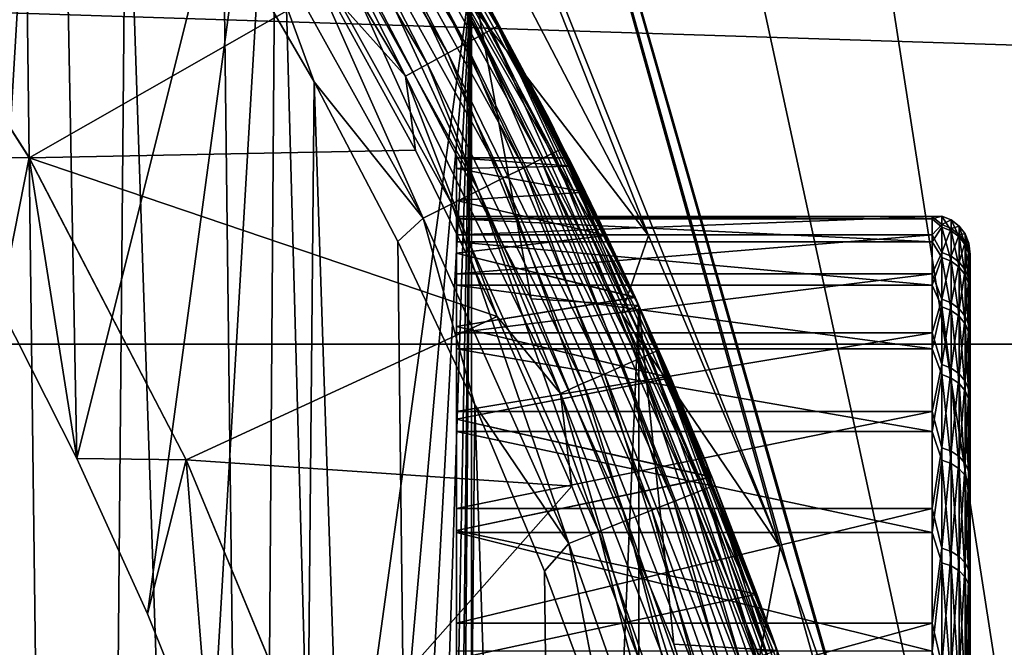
# Model space of a CAD drawing. Header units: metres. Extents: x -258 to 72, y -72 to 102.
# Tile 220 of 256: x 17.7 to 22.88, y 7.68 to 10.97. Entities that reach past the tile are written whole.
import ezdxf

# ---------------------------------------------------------------- set-up
doc = ezdxf.new("R2010")
doc.units = ezdxf.units.M
doc.layers.add('solid_FREESTAND_ASM_SW0005', color=7, linetype='CONTINUOUS')

msp = doc.modelspace()

# ---------------------------------------------------------------- linework, layer by layer
at = {"layer": 'solid_FREESTAND_ASM_SW0005'}
for points in [[(24.009604, 0, -872.009583), (23.346786, 18.903576, -872.091064), (22.224434, 18.830818, -872.077576)], [(24.009604, 0, -872.009583), (22.224434, 18.830818, -872.077576), (21.108391, 18.691473, -872.064209)], [(24.009604, 0, -872.009583), (21.108391, 18.691473, -872.064209), (20.002602, 18.486034, -872.050903)], [(24.009604, 0, -872.009583), (20.002602, 18.486034, -872.050903), (18.910978, 18.215225, -872.037781)], [(18.910978, 18.215225, -872.037781), (17.837379, 17.880007, -872.024902), (21.700794, 8.204578, -872)], [(18.910978, 18.215225, -872.037781), (22.115648, 7.009855, -872), (22.369165, 6.153109, -872)], [(24.009604, 0, -872.009583), (18.910978, 18.215225, -872.037781), (22.369165, 6.153109, -872)], [(18.910978, 18.215225, -872.037781), (21.700794, 8.204578, -872), (22.115648, 7.009855, -872)], [(17.837379, 17.880007, -872.024902), (21.009062, 9.841718, -872), (21.700794, 8.204578, -872)], [(17.837379, 17.880007, -872.024902), (20.102797, 11.580921, -872), (21.009062, 9.841718, -872)], [(17.894814, 14.44907, 97.550003), (17.155376, 10.249813, 97.550003), (16.678255, 11.009153, 97.550003)], [(17.894814, 14.44907, 97.550003), (17.597921, 9.469889, 97.550003), (17.155376, 10.249813, 97.550003)], [(17.894814, 14.44907, 97.550003), (18.005022, 8.670918, 97.550003), (17.597921, 9.469889, 97.550003)], [(19.055714, 12.879431, 97.550003), (18.005022, 8.670918, 97.550003), (17.894814, 14.44907, 97.550003)], [(71.904762, 9.271173, -887), (-71.904762, 9.271183, -887), (-71.163025, 13.859081, -887)], [(71.904762, 9.271173, -887), (-71.163025, 13.859081, -887), (71.163025, 13.859069, -887)], [(16.901878, -14.082844, 111.550003), (18.041681, -12.589588, 111.550003), (17.141308, 13.790416, 111.550003)], [(18.041681, -12.589588, 111.550003), (17.719107, 13.039681, 111.550003), (17.141308, 13.790416, 111.550003)], [(18.041681, -12.589588, 111.550003), (18.264076, 12.264728, 111.550003), (17.719107, 13.039681, 111.550003)], [(19.055714, 12.879431, 97.550003), (18.37594, 7.854327, 97.550003), (18.005022, 8.670918, 97.550003)], [(19.055714, 12.879431, 97.550003), (18.709875, 7.02184, 97.550003), (18.37594, 7.854327, 97.550003)], [(19.055714, 12.879431, 97.550003), (19.006086, 6.1753, 97.550003), (18.709875, 7.02184, 97.550003)], [(19.055714, 12.879431, 97.550003), (19.263992, 5.31641, 97.550003), (19.006086, 6.1753, 97.550003)], [(20.07933, 11.216972, 97.550003), (19.263992, 5.31641, 97.550003), (19.055714, 12.879431, 97.550003)], [(19.155939, 12.5152, 95.689125), (20.12401, 10.89057, 95.689125), (19.210176, 12.550635, 95.568008)], [(19.210176, 12.550635, 95.568008), (20.180988, 10.921405, 95.568008), (19.243568, 12.572451, 95.436562)], [(20.12401, 10.89057, 95.689125), (20.180988, 10.921405, 95.568008), (19.210176, 12.550635, 95.568008)], [(19.243568, 12.572451, 95.436562), (20.216066, 10.940389, 95.436562), (20.079327, 11.216981, 95.300003)], [(20.180988, 10.921405, 95.568008), (20.216066, 10.940389, 95.436562), (19.243568, 12.572451, 95.436562)], [(19.082945, 12.46751, 95.795265), (20.047325, 10.84907, 95.795265), (19.155939, 12.5152, 95.689125)], [(20.047325, 10.84907, 95.795265), (20.12401, 10.89057, 95.689125), (19.155939, 12.5152, 95.689125)], [(18.994003, 12.409402, 95.882332), (19.95389, 10.798505, 95.882332), (19.082945, 12.46751, 95.795265)], [(19.95389, 10.798505, 95.882332), (20.047325, 10.84907, 95.795265), (19.082945, 12.46751, 95.795265)], [(18.89254, 12.343112, 95.946976), (19.847298, 10.740821, 95.946976), (18.994003, 12.409402, 95.882332)], [(19.847298, 10.740821, 95.946976), (19.95389, 10.798505, 95.882332), (18.994003, 12.409402, 95.882332)], [(18.89254, 12.343112, 95.946976), (18.782461, 12.271194, 95.98671), (19.731657, 10.678239, 95.98671)], [(18.89254, 12.343112, 95.946976), (19.731657, 10.678239, 95.98671), (19.847298, 10.740821, 95.946976)], [(19.731657, 10.678239, 95.98671), (18.782461, 12.271194, 95.98671), (19.316576, 11.142703, 96)], [(18.041681, -12.589588, 111.550003), (19.049938, -11.004538, 111.550003), (18.264076, 12.264728, 111.550003)], [(19.049938, -11.004538, 111.550003), (18.775177, 11.467027, 111.550003), (18.264076, 12.264728, 111.550003)], [(19.507181, 11.930139, 111.049881), (20.443914, 10.242317, 111.049866), (19.570059, 11.968594, 110.891724)], [(19.570059, 11.968594, 110.891724), (20.509809, 10.275331, 110.891708), (19.608528, 11.99212, 110.723167)], [(20.443914, 10.242317, 111.049866), (20.509809, 10.275331, 110.891708), (19.570059, 11.968594, 110.891724)], [(19.608528, 11.99212, 110.723167), (20.550123, 10.295527, 110.723152), (20.021456, 11.319951, 110.550003)], [(20.509809, 10.275331, 110.891708), (20.550123, 10.295527, 110.723152), (19.608528, 11.99212, 110.723167)], [(19.421808, 11.877927, 111.192818), (20.354445, 10.197494, 111.192802), (19.507181, 11.930139, 111.049881)], [(20.354445, 10.197494, 111.192802), (20.443914, 10.242317, 111.049866), (19.507181, 11.930139, 111.049881)], [(19.31654, 11.813546, 111.316177), (20.244123, 10.142222, 111.31617), (19.421808, 11.877927, 111.192818)], [(20.244123, 10.142222, 111.31617), (20.354445, 10.197494, 111.192802), (19.421808, 11.877927, 111.192818)], [(19.19458, 11.738959, 111.416214), (20.116308, 10.078188, 111.416206), (19.31654, 11.813546, 111.316177)], [(20.116308, 10.078188, 111.416206), (20.244123, 10.142222, 111.31617), (19.31654, 11.813546, 111.316177)], [(16.792282, 11.758795, 96.5), (17.753368, 10.250265, 96.5), (16.792742, 11.758137, 96)], [(17.155376, 10.249813, 97.550003), (17.753368, 10.250265, 96.5), (16.792282, 11.758795, 96.5)], [(16.792742, 11.758137, 96), (17.753613, 10.249842, 96), (19.316576, 11.142703, 96)], [(17.753368, 10.250265, 96.5), (17.753613, 10.249842, 96), (16.792742, 11.758137, 96)], [(19.059643, 11.656434, 111.489883), (19.974894, 10.007339, 111.489876), (19.19458, 11.738959, 111.416214)], [(19.974894, 10.007339, 111.489876), (20.116308, 10.078188, 111.416206), (19.19458, 11.738959, 111.416214)], [(18.915834, 11.568485, 111.534935), (19.824181, 9.931833, 111.534935), (19.059643, 11.656434, 111.489883)], [(19.824181, 9.931833, 111.534935), (19.974894, 10.007339, 111.489876), (19.059643, 11.656434, 111.489883)], [(18.915834, 11.568485, 111.534935), (18.775177, 11.467027, 111.550003), (19.251434, 10.648112, 111.550003)], [(18.915834, 11.568485, 111.534935), (19.251434, 10.648112, 111.550003), (19.824181, 9.931833, 111.534935)], [(20.102797, 11.580921, -872), (19.992086, 11.1681, -872), (21.009062, 9.841718, -872)], [(19.049938, -11.004538, 111.550003), (19.251434, 10.648112, 111.550003), (18.775177, 11.467027, 111.550003)], [(20.550123, 10.295527, 110.723152), (20.488323, 10.451249, 110.550003), (20.021456, 11.319951, 110.550003)], [(20.07933, 11.216972, 97.550003), (20.021456, 11.319951, 110.550003), (20.488323, 10.451249, 110.550003)], [(19.485586, 11.249964, 56.700001), (19.485584, 11.249976, 57.5), (20.391935, 9.508887, 57.5)], [(20.079279, 11.217064, 57.5), (20.391935, 9.508887, 57.5), (19.485584, 11.249976, 57.5)], [(20.391882, 9.509011, 56.700001), (19.485586, 11.249964, 56.700001), (20.391935, 9.508887, 57.5)], [(20.07929, 11.217042, 56.700001), (19.485586, 11.249964, 56.700001), (20.391882, 9.509011, 56.700001)], [(20.07933, 11.216972, 97.550003), (19.483107, 4.446822, 97.550003), (19.263992, 5.31641, 97.550003)], [(20.07933, 11.216972, 97.550003), (19.662991, 3.568256, 97.550003), (19.483107, 4.446822, 97.550003)], [(20.07933, 11.216972, 97.550003), (19.803268, 2.68257, 97.550003), (19.662991, 3.568256, 97.550003)], [(20.07933, 11.216972, 97.550003), (19.903671, 1.791506, 97.550003), (19.803268, 2.68257, 97.550003)], [(20.07933, 11.216972, 97.550003), (19.964005, 0.896734, 97.550003), (19.903671, 1.791506, 97.550003)], [(20.07933, 11.216972, 97.550003), (19.984137, 0, 97.550003), (19.964005, 0.896734, 97.550003)], [(20.079325, -11.216981, 97.550003), (19.984137, 0, 97.550003), (20.07933, 11.216972, 97.550003)], [(19.992001, 11.168255, -799), (20.079302, 11.217024, -798.900024), (20.958235, 9.473776, -798.900024)], [(20.079279, 11.217064, 57.5), (20.958221, 9.473804, 57.5), (20.391935, 9.508887, 57.5)], [(20.079327, 11.216981, 95.300003), (20.958221, 9.473804, 57.5), (20.079279, 11.217064, 57.5)], [(20.958208, 9.473841, 56.700001), (20.07929, 11.217042, 56.700001), (20.391882, 9.509011, 56.700001)], [(20.589743, 10.25, 32.300026), (20.07929, 11.217042, 56.700001), (20.958208, 9.473841, 56.700001)], [(20.589743, 10.25, 32.300026), (20.079302, 11.217024, -798.900024), (20.07929, 11.217042, 56.700001)], [(20.938925, 9.516376, 28.492006), (20.958235, 9.473776, -798.900024), (20.079302, 11.217024, -798.900024)], [(20.788443, 9.840764, 29.432636), (20.938925, 9.516376, 28.492006), (20.079302, 11.217024, -798.900024)], [(20.678635, 10.06946, 30.384628), (20.788443, 9.840764, 29.432636), (20.079302, 11.217024, -798.900024)], [(20.612059, 10.205049, 31.341085), (20.678635, 10.06946, 30.384628), (20.079302, 11.217024, -798.900024)], [(20.589743, 10.25, 32.300026), (20.612059, 10.205049, 31.341085), (20.079302, 11.217024, -798.900024)], [(20.079325, -11.216981, 97.550003), (20.07933, 11.216972, 97.550003), (20.958267, 9.473703, 97.550003)], [(20.958256, 9.473726, 95.300003), (20.958221, 9.473804, 57.5), (20.079327, 11.216981, 95.300003)], [(20.216066, 10.940389, 95.436562), (20.958256, 9.473726, 95.300003), (20.079327, 11.216981, 95.300003)], [(20.07933, 11.216972, 97.550003), (20.488323, 10.451249, 110.550003), (20.917521, 9.563333, 110.550003)], [(20.958267, 9.473703, 97.550003), (20.07933, 11.216972, 97.550003), (20.917521, 9.563333, 110.550003)], [(17.753613, 10.249842, 96), (19.784449, 10.2891, 96), (19.316576, 11.142703, 96)], [(19.731657, 10.678239, 95.98671), (19.316576, 11.142703, 96), (19.784449, 10.2891, 96)], [(20.867111, 9.432586, -799), (19.992001, 11.168255, -799), (20.958235, 9.473776, -798.900024)], [(19.992086, 11.1681, -872), (19.992001, 11.168255, -799), (20.867111, 9.432586, -799)], [(20.867146, 9.432508, -872), (19.992086, 11.1681, -872), (20.867111, 9.432586, -799)], [(21.009062, 9.841718, -872), (19.992086, 11.1681, -872), (20.867146, 9.432508, -872)], [(20.12401, 10.89057, 95.689125), (20.954611, 9.191545, 95.689125), (20.180988, 10.921405, 95.568008)], [(20.180988, 10.921405, 95.568008), (21.013943, 9.217569, 95.568008), (20.216066, 10.940389, 95.436562)], [(20.954611, 9.191545, 95.689125), (21.013943, 9.217569, 95.568008), (20.180988, 10.921405, 95.568008)], [(20.216066, 10.940389, 95.436562), (21.050468, 9.233592, 95.436562), (20.958256, 9.473726, 95.300003)], [(21.013943, 9.217569, 95.568008), (21.050468, 9.233592, 95.436562), (20.216066, 10.940389, 95.436562)], [(20.047325, 10.84907, 95.795265), (20.874763, 9.15652, 95.795265), (20.12401, 10.89057, 95.689125)], [(20.874763, 9.15652, 95.795265), (20.954611, 9.191545, 95.689125), (20.12401, 10.89057, 95.689125)], [(19.95389, 10.798505, 95.882332), (20.77747, 9.113843, 95.882332), (20.047325, 10.84907, 95.795265)], [(20.77747, 9.113843, 95.882332), (20.874763, 9.15652, 95.795265), (20.047325, 10.84907, 95.795265)], [(19.847298, 10.740821, 95.946976), (20.666479, 9.065159, 95.946976), (19.95389, 10.798505, 95.882332)], [(20.666479, 9.065159, 95.946976), (20.77747, 9.113843, 95.882332), (19.95389, 10.798505, 95.882332)], [(19.847298, 10.740821, 95.946976), (19.731657, 10.678239, 95.98671), (20.546066, 9.01234, 95.98671)], [(19.847298, 10.740821, 95.946976), (20.546066, 9.01234, 95.98671), (20.666479, 9.065159, 95.946976)], [(19.731657, 10.678239, 95.98671), (19.784449, 10.2891, 96), (20.21455, 9.416047, 96)], [(20.546066, 9.01234, 95.98671), (19.731657, 10.678239, 95.98671), (20.21455, 9.416047, 96)], [(19.049938, -11.004538, 111.550003), (19.919304, -9.339234, 111.550003), (19.251434, 10.648112, 111.550003)], [(19.919304, -9.339234, 111.550003), (19.692003, 9.809436, 111.550003), (19.251434, 10.648112, 111.550003)], [(19.824181, 9.931833, 111.534935), (19.251434, 10.648112, 111.550003), (19.692003, 9.809436, 111.550003)], [(20.550123, 10.295527, 110.723152), (20.917521, 9.563333, 110.550003), (20.488323, 10.451249, 110.550003)], [(17.155376, 10.249813, 97.550003), (17.597921, 9.469889, 97.550003), (17.753368, 10.250265, 96.5)], [(17.597921, 9.469889, 97.550003), (18.005022, 8.670918, 97.550003), (17.753368, 10.250265, 96.5)], [(17.753368, 10.250265, 96.5), (18.579184, 8.663945, 96.5), (17.753613, 10.249842, 96)], [(18.005022, 8.670918, 97.550003), (18.579184, 8.663945, 96.5), (17.753368, 10.250265, 96.5)], [(17.753613, 10.249842, 96), (20.21455, 9.416047, 96), (19.784449, 10.2891, 96)], [(17.753613, 10.249842, 96), (18.579315, 8.663663, 96), (20.21455, 9.416047, 96)], [(18.579184, 8.663945, 96.5), (18.579315, 8.663663, 96), (17.753613, 10.249842, 96)], [(20, 10.25, 32.299961), (20.612059, 10.205049, 31.341085), (20.589743, 10.25, 32.300026)], [(20, 10.25, 32.299961), (20, 10.19383, 31.228422), (20.612059, 10.205049, 31.341085)], [(20, 10.25, 32.299961), (20.589743, 10.25, 32.300026), (20.612036, 10.205096, 33.258419)], [(20, 10.193834, 33.37154), (20, 10.25, 32.299961), (20.612036, 10.205096, 33.258419)], [(20, 9.92959, 31.663023), (20, 10.19383, 31.228422), (20, 10.25, 32.299961)], [(20, 9.941776, 32.704445), (20, 10.25, 32.299961), (20, 10.193834, 33.37154)], [(20, 9.941776, 32.704445), (20, 9.92959, 31.663023), (20, 10.25, 32.299961)], [(20.443914, 10.242317, 111.049866), (21.234955, 8.481503, 111.049843), (20.509809, 10.275331, 110.891708)], [(20.509809, 10.275331, 110.891708), (21.303396, 8.508839, 110.891693), (20.550123, 10.295527, 110.723152)], [(21.234955, 8.481503, 111.049843), (21.303396, 8.508839, 110.891693), (20.509809, 10.275331, 110.891708)], [(20.550123, 10.295527, 110.723152), (21.345266, 8.525562, 110.723129), (20.917521, 9.563333, 110.550003)], [(21.303396, 8.508839, 110.891693), (21.345266, 8.525562, 110.723129), (20.550123, 10.295527, 110.723152)], [(20.612036, 10.205096, 33.258419), (20.589743, 10.25, 32.300026), (20.958208, 9.473841, 56.700001)], [(20, 10.193834, 33.37154), (20.612036, 10.205096, 33.258419), (20.678587, 10.069559, 34.214859)], [(20, 10.19383, 31.228422), (20.678635, 10.06946, 30.384628), (20.612059, 10.205049, 31.341085)], [(20.244123, 10.142222, 111.31617), (21.027437, 8.398617, 111.316154), (20.354445, 10.197494, 111.192802)], [(20.354445, 10.197494, 111.192802), (21.142025, 8.444385, 111.192787), (20.443914, 10.242317, 111.049866)], [(21.027437, 8.398617, 111.316154), (21.142025, 8.444385, 111.192787), (20.354445, 10.197494, 111.192802)], [(21.142025, 8.444385, 111.192787), (21.234955, 8.481503, 111.049843), (20.443914, 10.242317, 111.049866)], [(20.678587, 10.069559, 34.214859), (20.612036, 10.205096, 33.258419), (20.958208, 9.473841, 56.700001)], [(20, 10.02605, 34.430931), (20, 10.193834, 33.37154), (20.678587, 10.069559, 34.214859)], [(20, 9.845039, 33.741425), (20, 10.193834, 33.37154), (20, 10.02605, 34.430931)], [(20, 9.845039, 33.741425), (20, 9.941776, 32.704445), (20, 10.193834, 33.37154)], [(20, 10.19383, 31.228422), (20, 10.02604, 30.169024), (20.678635, 10.06946, 30.384628)], [(20, 9.808614, 30.628597), (20, 10.02604, 30.169024), (20, 10.19383, 31.228422)], [(20, 9.92959, 31.663023), (20, 9.808614, 30.628597), (20, 10.19383, 31.228422)], [(20.116308, 10.078188, 111.416206), (20.894678, 8.345592, 111.416199), (20.244123, 10.142222, 111.31617)], [(20.894678, 8.345592, 111.416199), (21.027437, 8.398617, 111.316154), (20.244123, 10.142222, 111.31617)], [(19.974894, 10.007339, 111.489876), (20.747793, 8.286923, 111.489868), (20.116308, 10.078188, 111.416206)], [(20, 10.02605, 34.430931), (20.678587, 10.069559, 34.214859), (20.788317, 9.841029, 35.166451)], [(20, 10.02604, 30.169024), (20.788443, 9.840764, 29.432636), (20.678635, 10.06946, 30.384628)], [(20.747793, 8.286923, 111.489868), (20.894678, 8.345592, 111.416199), (20.116308, 10.078188, 111.416206)], [(20.788317, 9.841029, 35.166451), (20.678587, 10.069559, 34.214859), (20.958208, 9.473841, 56.700001)], [(19.824181, 9.931833, 111.534935), (20.591249, 8.224399, 111.534927), (19.974894, 10.007339, 111.489876)], [(20.591249, 8.224399, 111.534927), (20.747793, 8.286923, 111.489868), (19.974894, 10.007339, 111.489876)], [(20, 9.748282, 35.46756), (20, 10.02605, 34.430931), (20.788317, 9.841029, 35.166451)], [(20, 9.640437, 34.762611), (20, 10.02605, 34.430931), (20, 9.748282, 35.46756)], [(20, 9.640437, 34.762611), (20, 9.845039, 33.741425), (20, 10.02605, 34.430931)], [(20, 10.02604, 30.169024), (20, 9.748271, 29.132404), (20.788443, 9.840764, 29.432636)], [(20, 9.580171, 29.612467), (20, 9.748271, 29.132404), (20, 10.02604, 30.169024)], [(20, 9.808614, 30.628597), (20, 9.580171, 29.612467), (20, 10.02604, 30.169024)], [(22.5, 9.941777, 32.704441), (20, 9.941776, 32.704445), (20, 9.845039, 33.741425)], [(22.5, 9.92959, 31.663027), (20, 9.941776, 32.704445), (22.5, 9.941777, 32.704441)], [(22.5, 9.941777, 32.704441), (20, 9.845039, 33.741425), (22.5, 9.845039, 33.741425)], [(22.5, 9.92959, 31.663027), (20, 9.92959, 31.663023), (20, 9.941776, 32.704445)], [(22.5, 9.92959, 31.663027), (22.551764, 9.942966, 32.234035), (22.551764, 9.885279, 31.22846)], [(22.5, 9.941777, 32.704441), (22.551764, 9.898625, 33.240288), (22.551764, 9.942966, 32.234035)], [(22.5, 9.92959, 31.663027), (22.5, 9.941777, 32.704441), (22.551764, 9.942966, 32.234035)], [(22.5, 9.941777, 32.704441), (22.5, 9.845039, 33.741425), (22.551764, 9.898625, 33.240288)], [(22.600046, 9.865389, 31.230618), (22.551764, 9.885279, 31.22846), (22.551764, 9.942966, 32.234035)], [(22.600046, 9.92296, 32.234169), (22.551764, 9.942966, 32.234035), (22.551764, 9.898625, 33.240288)], [(22.600046, 9.92296, 32.234169), (22.600046, 9.865389, 31.230618), (22.551764, 9.942966, 32.234035)], [(19.824181, 9.931833, 111.534935), (19.692003, 9.809436, 111.550003), (20.096079, 8.952518, 111.550003)], [(19.824181, 9.931833, 111.534935), (20.096079, 8.952518, 111.550003), (20.591249, 8.224399, 111.534927)], [(22.5, 9.808614, 30.628592), (20, 9.808614, 30.628597), (20, 9.92959, 31.663023)], [(22.5, 9.808614, 30.628592), (20, 9.92959, 31.663023), (22.5, 9.92959, 31.663027)], [(22.5, 9.808614, 30.628592), (22.5, 9.92959, 31.663027), (22.551764, 9.885279, 31.22846)], [(22.5, 9.845039, 33.741425), (22.551764, 9.752711, 34.236889), (22.551764, 9.898625, 33.240288)], [(22.5, 9.808614, 30.628592), (22.551764, 9.885279, 31.22846), (22.551764, 9.726154, 30.233881)], [(22.600046, 9.878709, 33.238396), (22.600046, 9.92296, 32.234169), (22.551764, 9.898625, 33.240288)], [(22.600046, 9.878709, 33.238396), (22.551764, 9.898625, 33.240288), (22.551764, 9.752711, 34.236889)], [(22.600046, 9.706585, 30.238039), (22.551764, 9.726154, 30.233881), (22.551764, 9.885279, 31.22846)], [(22.600046, 9.865389, 31.230618), (22.600046, 9.706585, 30.238039), (22.551764, 9.885279, 31.22846)], [(22.641495, 9.833743, 31.234047), (22.600046, 9.865389, 31.230618), (22.600046, 9.92296, 32.234169)], [(22.641495, 9.891129, 32.234379), (22.600046, 9.92296, 32.234169), (22.600046, 9.878709, 33.238396)], [(22.641495, 9.891129, 32.234379), (22.641495, 9.833743, 31.234047), (22.600046, 9.92296, 32.234169)], [(22.641495, 9.84702, 33.235386), (22.641495, 9.891129, 32.234379), (22.600046, 9.878709, 33.238396)], [(22.673283, 9.7925, 31.238518), (22.641495, 9.833743, 31.234047), (22.641495, 9.891129, 32.234379)], [(22.673283, 9.849648, 32.234653), (22.641495, 9.891129, 32.234379), (22.641495, 9.84702, 33.235386)], [(22.673283, 9.849648, 32.234653), (22.673283, 9.7925, 31.238518), (22.641495, 9.891129, 32.234379)], [(22.5, 9.845039, 33.741425), (20, 9.845039, 33.741425), (20, 9.640437, 34.762611)], [(22.5, 9.845039, 33.741425), (20, 9.640437, 34.762611), (22.5, 9.640437, 34.762615)], [(20, 9.748282, 35.46756), (20.788317, 9.841029, 35.166451), (20.938745, 9.516772, 36.107002)], [(20, 9.748271, 29.132404), (20.938925, 9.516376, 28.492006), (20.788443, 9.840764, 29.432636)], [(20.938745, 9.516772, 36.107002), (20.788317, 9.841029, 35.166451), (20.958208, 9.473841, 56.700001)], [(21.009062, 9.841718, -872), (20.867146, 9.432508, -872), (21.700794, 8.204578, -872)], [(22.5, 9.845039, 33.741425), (22.5, 9.640437, 34.762615), (22.551764, 9.752711, 34.236889)], [(22.600046, 9.733088, 34.232994), (22.600046, 9.878709, 33.238396), (22.551764, 9.752711, 34.236889)], [(22.641495, 9.84702, 33.235386), (22.600046, 9.878709, 33.238396), (22.600046, 9.733088, 34.232994)], [(22.641495, 9.675448, 30.244654), (22.600046, 9.706585, 30.238039), (22.600046, 9.865389, 31.230618)], [(22.641495, 9.833743, 31.234047), (22.641495, 9.675448, 30.244654), (22.600046, 9.865389, 31.230618)], [(22.641495, 9.701867, 34.226791), (22.641495, 9.84702, 33.235386), (22.600046, 9.733088, 34.232994)], [(22.673283, 9.805722, 33.231461), (22.673283, 9.849648, 32.234653), (22.641495, 9.84702, 33.235386)], [(22.673283, 9.805722, 33.231461), (22.641495, 9.84702, 33.235386), (22.641495, 9.701867, 34.226791)], [(22.673283, 9.634871, 30.253273), (22.641495, 9.675448, 30.244654), (22.641495, 9.833743, 31.234047)], [(22.673283, 9.7925, 31.238518), (22.673283, 9.634871, 30.253273), (22.641495, 9.833743, 31.234047)], [(22.693239, 9.74448, 31.243723), (22.673283, 9.7925, 31.238518), (22.673283, 9.849648, 32.234653)], [(22.693239, 9.801346, 32.234974), (22.673283, 9.849648, 32.234653), (22.673283, 9.805722, 33.231461)], [(22.693239, 9.801346, 32.234974), (22.693239, 9.74448, 31.243723), (22.673283, 9.849648, 32.234653)], [(19.919304, -9.339234, 111.550003), (20.096079, 8.952518, 111.550003), (19.692003, 9.809436, 111.550003)], [(22.5, 9.580171, 29.612469), (20, 9.580171, 29.612467), (20, 9.808614, 30.628597)], [(22.5, 9.580171, 29.612469), (20, 9.808614, 30.628597), (22.5, 9.808614, 30.628592)], [(22.5, 9.580171, 29.612469), (22.5, 9.808614, 30.628592), (22.551764, 9.726154, 30.233881)], [(22.673283, 9.661179, 34.218712), (22.673283, 9.805722, 33.231461), (22.641495, 9.701867, 34.226791)], [(22.693239, 9.757637, 33.226894), (22.673283, 9.805722, 33.231461), (22.673283, 9.661179, 34.218712)], [(22.693239, 9.757637, 33.226894), (22.693239, 9.801346, 32.234974), (22.673283, 9.805722, 33.231461)], [(22.693239, 9.587623, 30.263309), (22.673283, 9.634871, 30.253273), (22.673283, 9.7925, 31.238518)], [(22.693239, 9.74448, 31.243723), (22.693239, 9.587623, 30.263309), (22.673283, 9.7925, 31.238518)], [(22.700001, 9.730002, 31.675858), (22.693239, 9.74448, 31.243723), (22.693239, 9.801346, 32.234974)], [(22.700001, 9.741941, 32.696331), (22.693239, 9.801346, 32.234974), (22.693239, 9.757637, 33.226894)], [(22.700001, 9.741941, 32.696331), (22.700001, 9.730002, 31.675858), (22.693239, 9.801346, 32.234974)], [(20, 9.363888, 36.468929), (20, 9.748282, 35.46756), (20.938745, 9.516772, 36.107002)], [(20, 9.330211, 35.756828), (20, 9.748282, 35.46756), (20, 9.363888, 36.468929)], [(20, 9.330211, 35.756828), (20, 9.640437, 34.762611), (20, 9.748282, 35.46756)], [(20, 9.748271, 29.132404), (20, 9.363881, 28.131056), (20.938925, 9.516376, 28.492006)], [(20, 9.246766, 28.625792), (20, 9.363881, 28.131056), (20, 9.748271, 29.132404)], [(20, 9.580171, 29.612467), (20, 9.246766, 28.625792), (20, 9.748271, 29.132404)], [(22.5, 9.640437, 34.762615), (22.551764, 9.506721, 35.213619), (22.551764, 9.752711, 34.236889)], [(22.600046, 9.733088, 34.232994), (22.551764, 9.752711, 34.236889), (22.551764, 9.506721, 35.213619)], [(22.600046, 9.487594, 35.207756), (22.600046, 9.733088, 34.232994), (22.551764, 9.506721, 35.213619)], [(22.641495, 9.701867, 34.226791), (22.600046, 9.733088, 34.232994), (22.600046, 9.487594, 35.207756)], [(22.693239, 9.613801, 34.209301), (22.693239, 9.757637, 33.226894), (22.673283, 9.661179, 34.218712)], [(22.700001, 9.647144, 33.712479), (22.693239, 9.757637, 33.226894), (22.693239, 9.613801, 34.209301)], [(22.700001, 9.647144, 33.712479), (22.700001, 9.741941, 32.696331), (22.693239, 9.757637, 33.226894)], [(22.700001, 9.611458, 30.662207), (22.693239, 9.587623, 30.263309), (22.693239, 9.74448, 31.243723)], [(22.700001, 9.730002, 31.675858), (22.700001, 9.611458, 30.662207), (22.693239, 9.74448, 31.243723)], [(22.700001, 9.142661, 35.687366), (22.700001, 9.730002, 31.675858), (22.700001, 9.741941, 32.696331)], [(22.700001, 9.446651, 34.713146), (22.700001, 9.741941, 32.696331), (22.700001, 9.647144, 33.712479)], [(22.700001, 9.142661, 35.687366), (22.700001, 9.741941, 32.696331), (22.700001, 9.446651, 34.713146)], [(22.700001, 8.738497, 36.624485), (22.700001, 9.611458, 30.662207), (22.700001, 9.730002, 31.675858)], [(22.700001, 8.738497, 36.624485), (22.700001, 9.730002, 31.675858), (22.700001, 9.142661, 35.687366)], [(22.5, 9.580171, 29.612469), (22.551764, 9.726154, 30.233881), (22.551764, 9.467227, 29.260504)], [(22.600046, 9.448178, 29.266619), (22.551764, 9.467227, 29.260504), (22.551764, 9.726154, 30.233881)], [(22.600046, 9.706585, 30.238039), (22.600046, 9.448178, 29.266619), (22.551764, 9.726154, 30.233881)], [(22.641495, 9.417871, 29.27635), (22.600046, 9.448178, 29.266619), (22.600046, 9.706585, 30.238039)], [(22.641495, 9.675448, 30.244654), (22.641495, 9.417871, 29.27635), (22.600046, 9.706585, 30.238039)], [(22.641495, 9.457159, 35.198429), (22.641495, 9.701867, 34.226791), (22.600046, 9.487594, 35.207756)], [(22.673283, 9.661179, 34.218712), (22.641495, 9.701867, 34.226791), (22.641495, 9.457159, 35.198429)], [(22.5, 9.640437, 34.762615), (20, 9.640437, 34.762611), (20, 9.330211, 35.756828)], [(22.5, 9.640437, 34.762615), (20, 9.330211, 35.756828), (22.5, 9.330213, 35.756824)], [(22.5, 9.640437, 34.762615), (22.5, 9.330213, 35.756824), (22.551764, 9.506721, 35.213619)], [(22.673283, 9.378373, 29.28903), (22.641495, 9.417871, 29.27635), (22.641495, 9.675448, 30.244654)], [(22.673283, 9.634871, 30.253273), (22.673283, 9.378373, 29.28903), (22.641495, 9.675448, 30.244654)], [(22.673283, 9.417497, 35.186272), (22.673283, 9.661179, 34.218712), (22.641495, 9.457159, 35.198429)], [(22.693239, 9.613801, 34.209301), (22.673283, 9.661179, 34.218712), (22.673283, 9.417497, 35.186272)], [(22.693239, 9.332383, 29.303797), (22.673283, 9.378373, 29.28903), (22.673283, 9.634871, 30.253273)], [(22.693239, 9.587623, 30.263309), (22.693239, 9.332383, 29.303797), (22.673283, 9.634871, 30.253273)], [(22.700001, 9.446651, 34.713146), (22.700001, 9.647144, 33.712479), (22.693239, 9.613801, 34.209301)], [(22.5, 9.246766, 28.625792), (20, 9.246766, 28.625792), (20, 9.580171, 29.612467)], [(22.5, 9.246766, 28.625792), (20, 9.580171, 29.612467), (22.5, 9.580171, 29.612469)], [(22.5, 9.246766, 28.625792), (22.5, 9.580171, 29.612469), (22.551764, 9.467227, 29.260504)], [(22.693239, 9.371315, 35.172119), (22.693239, 9.613801, 34.209301), (22.673283, 9.417497, 35.186272)], [(22.700001, 9.446651, 34.713146), (22.693239, 9.613801, 34.209301), (22.693239, 9.371315, 35.172119)], [(22.700001, 9.611458, 30.662207), (22.700001, 9.387609, 29.666506), (22.693239, 9.587623, 30.263309)], [(22.700001, 9.387609, 29.666506), (22.693239, 9.332383, 29.303797), (22.693239, 9.587623, 30.263309)], [(22.700001, 8.238594, 37.514217), (22.700001, 9.387609, 29.666506), (22.700001, 9.611458, 30.662207)], [(22.700001, 8.238594, 37.514217), (22.700001, 9.611458, 30.662207), (22.700001, 8.738497, 36.624485)], [(21.345266, 8.525562, 110.723129), (21.30826, 8.657833, 110.550003), (20.917521, 9.563333, 110.550003)], [(20.958267, 9.473703, 97.550003), (20.917521, 9.563333, 110.550003), (21.30826, 8.657833, 110.550003)], [(20, 9.363888, 36.468929), (20.938745, 9.516772, 36.107002), (21.125769, 9.09406, 37.02869)], [(20, 9.363881, 28.131056), (21.126005, 9.093511, 27.570253), (20.938925, 9.516376, 28.492006)], [(20.079325, -11.216981, 97.550003), (20.958267, 9.473703, 97.550003), (20.958261, -9.473714, 97.550003)], [(20.391882, 9.509011, 56.700001), (20.391935, 9.508887, 57.5), (21.143091, 7.695432, 57.5)], [(21.143143, 7.69528, 56.700001), (20.391882, 9.509011, 56.700001), (21.143091, 7.695432, 57.5)], [(20.958208, 9.473841, 56.700001), (20.391882, 9.509011, 56.700001), (21.143143, 7.69528, 56.700001)], [(20.958221, 9.473804, 57.5), (21.143091, 7.695432, 57.5), (20.391935, 9.508887, 57.5)], [(20.867111, 9.432586, -799), (20.958235, 9.473776, -798.900024), (21.686172, 7.662239, -798.900024)], [(21.125769, 9.09406, 37.02869), (20.938745, 9.516772, 36.107002), (20.958208, 9.473841, 56.700001)], [(20.938925, 9.516376, 28.492006), (21.126005, 9.093511, 27.570253), (20.958235, 9.473776, -798.900024)], [(21.68622, 7.662088, 56.700001), (20.958208, 9.473841, 56.700001), (21.143143, 7.69528, 56.700001)], [(21.125769, 9.09406, 37.02869), (20.958208, 9.473841, 56.700001), (21.68622, 7.662088, 56.700001)], [(20.958221, 9.473804, 57.5), (21.686232, 7.662071, 57.5), (21.143091, 7.695432, 57.5)], [(21.686182, 7.662213, 95.300003), (21.686232, 7.662071, 57.5), (20.958221, 9.473804, 57.5)], [(21.686182, 7.662213, 95.300003), (20.958221, 9.473804, 57.5), (20.958256, 9.473726, 95.300003)], [(21.579441, 7.957874, 25.839764), (21.686172, 7.662239, -798.900024), (20.958235, 9.473776, -798.900024)], [(21.342512, 8.57305, 26.681694), (21.579441, 7.957874, 25.839764), (20.958235, 9.473776, -798.900024)], [(21.126005, 9.093511, 27.570253), (21.342512, 8.57305, 26.681694), (20.958235, 9.473776, -798.900024)], [(21.050468, 9.233592, 95.436562), (21.686182, 7.662213, 95.300003), (20.958256, 9.473726, 95.300003)], [(20.958261, -9.473714, 97.550003), (20.958267, 9.473703, 97.550003), (21.686192, 7.662186, 97.550003)], [(20.958267, 9.473703, 97.550003), (21.30826, 8.657833, 110.550003), (21.659822, 7.736415, 110.550003)], [(21.686192, 7.662186, 97.550003), (20.958267, 9.473703, 97.550003), (21.659822, 7.736415, 110.550003)], [(22.5, 9.330213, 35.756824), (22.551764, 9.16318, 36.16045), (22.551764, 9.506721, 35.213619)], [(22.600046, 9.487594, 35.207756), (22.551764, 9.506721, 35.213619), (22.551764, 9.16318, 36.16045)], [(22.600046, 9.144743, 36.152679), (22.600046, 9.487594, 35.207756), (22.551764, 9.16318, 36.16045)], [(22.641495, 9.457159, 35.198429), (22.600046, 9.487594, 35.207756), (22.600046, 9.144743, 36.152679)], [(21.591885, 7.628924, -799), (20.867111, 9.432586, -799), (21.686172, 7.662239, -798.900024)], [(20.867146, 9.432508, -872), (20.867111, 9.432586, -799), (21.591885, 7.628924, -799)], [(21.591997, 7.628607, -872), (20.867146, 9.432508, -872), (21.591885, 7.628924, -799)], [(21.700794, 8.204578, -872), (20.867146, 9.432508, -872), (21.591997, 7.628607, -872)], [(22.5, 9.246766, 28.625792), (22.551764, 9.467227, 29.260504), (22.551764, 9.111154, 28.318316)], [(22.600046, 9.092821, 28.326326), (22.551764, 9.111154, 28.318316), (22.551764, 9.467227, 29.260504)], [(22.600046, 9.448178, 29.266619), (22.600046, 9.092821, 28.326326), (22.551764, 9.467227, 29.260504)], [(22.641495, 9.115409, 36.140324), (22.641495, 9.457159, 35.198429), (22.600046, 9.144743, 36.152679)], [(22.641495, 9.063653, 28.339073), (22.600046, 9.092821, 28.326326), (22.600046, 9.448178, 29.266619)], [(22.641495, 9.417871, 29.27635), (22.641495, 9.063653, 28.339073), (22.600046, 9.448178, 29.266619)], [(22.673283, 9.417497, 35.186272), (22.641495, 9.457159, 35.198429), (22.641495, 9.115409, 36.140324)], [(22.700001, 9.142661, 35.687366), (22.700001, 9.446651, 34.713146), (22.693239, 9.371315, 35.172119)], [(18.579315, 8.663663, 96), (20.606045, 8.525308, 96), (20.21455, 9.416047, 96)], [(20.546066, 9.01234, 95.98671), (20.21455, 9.416047, 96), (20.606045, 8.525308, 96)], [(22.673283, 9.02564, 28.355684), (22.641495, 9.063653, 28.339073), (22.641495, 9.417871, 29.27635)], [(22.673283, 9.378373, 29.28903), (22.673283, 9.02564, 28.355684), (22.641495, 9.417871, 29.27635)], [(22.673283, 9.07718, 36.124218), (22.673283, 9.417497, 35.186272), (22.641495, 9.115409, 36.140324)], [(22.693239, 9.371315, 35.172119), (22.673283, 9.417497, 35.186272), (22.673283, 9.07718, 36.124218)], [(22.693239, 8.98138, 28.375027), (22.673283, 9.02564, 28.355684), (22.673283, 9.378373, 29.28903)], [(22.693239, 9.332383, 29.303797), (22.693239, 8.98138, 28.375027), (22.673283, 9.378373, 29.28903)], [(22.693239, 9.032666, 36.105465), (22.693239, 9.371315, 35.172119), (22.673283, 9.07718, 36.124218)], [(22.700001, 9.387609, 29.666506), (22.700001, 9.060909, 28.699663), (22.693239, 9.332383, 29.303797)], [(22.700001, 9.142661, 35.687366), (22.693239, 9.371315, 35.172119), (22.693239, 9.032666, 36.105465)], [(22.700001, 8.238594, 37.514217), (22.700001, 9.060909, 28.699663), (22.700001, 9.387609, 29.666506)], [(20, 8.876757, 37.425011), (20, 9.363888, 36.468929), (21.125769, 9.09406, 37.02869)], [(20, 8.917766, 36.713158), (20, 9.363888, 36.468929), (20, 8.876757, 37.425011)], [(20, 8.917766, 36.713158), (20, 9.330211, 35.756828), (20, 9.363888, 36.468929)], [(20, 9.363881, 28.131056), (20, 8.876754, 27.174982), (21.126005, 9.093511, 27.570253)], [(20, 8.812053, 27.679371), (20, 8.876754, 27.174982), (20, 9.363881, 28.131056)], [(20, 9.246766, 28.625792), (20, 8.812053, 27.679371), (20, 9.363881, 28.131056)], [(22.5, 9.330213, 35.756824), (20, 9.330211, 35.756828), (20, 8.917766, 36.713158)], [(22.5, 9.330213, 35.756824), (20, 8.917766, 36.713158), (22.5, 8.917764, 36.713161)], [(22.5, 9.330213, 35.756824), (22.5, 8.917764, 36.713161), (22.551764, 9.16318, 36.16045)], [(22.700001, 9.060909, 28.699663), (22.693239, 8.98138, 28.375027), (22.693239, 9.332383, 29.303797)], [(72.351036, 4.645118, -887), (-72.351036, 4.645123, -887), (-71.904762, 9.271183, -887)], [(72.351036, 4.645118, -887), (-71.904762, 9.271183, -887), (71.904762, 9.271173, -887)], [(22.5, 8.812052, 27.679369), (20, 8.812053, 27.679371), (20, 9.246766, 28.625792)], [(22.5, 8.812052, 27.679369), (20, 9.246766, 28.625792), (22.5, 9.246766, 28.625792)], [(20.954611, 9.191545, 95.689125), (21.642073, 7.429733, 95.689125), (21.013943, 9.217569, 95.568008)], [(21.013943, 9.217569, 95.568008), (21.70335, 7.450769, 95.568008), (21.050468, 9.233592, 95.436562)], [(21.642073, 7.429733, 95.689125), (21.70335, 7.450769, 95.568008), (21.013943, 9.217569, 95.568008)], [(21.050468, 9.233592, 95.436562), (21.741076, 7.46372, 95.436562), (21.686182, 7.662213, 95.300003)], [(21.70335, 7.450769, 95.568008), (21.741076, 7.46372, 95.436562), (21.050468, 9.233592, 95.436562)], [(22.5, 8.812052, 27.679369), (22.5, 9.246766, 28.625792), (22.551764, 9.111154, 28.318316)], [(20.874763, 9.15652, 95.795265), (21.559605, 7.401422, 95.795265), (20.954611, 9.191545, 95.689125)], [(21.559605, 7.401422, 95.795265), (21.642073, 7.429733, 95.689125), (20.954611, 9.191545, 95.689125)], [(22.5, 8.917764, 36.713161), (22.551764, 8.725612, 37.067665), (22.551764, 9.16318, 36.16045)], [(22.600046, 9.144743, 36.152679), (22.551764, 9.16318, 36.16045), (22.551764, 8.725612, 37.067665)], [(20.666479, 9.065159, 95.946976), (21.344488, 7.327572, 95.946976), (20.77747, 9.113843, 95.882332)], [(20.77747, 9.113843, 95.882332), (21.45912, 7.366925, 95.882332), (20.874763, 9.15652, 95.795265)], [(21.344488, 7.327572, 95.946976), (21.45912, 7.366925, 95.882332), (20.77747, 9.113843, 95.882332)], [(21.45912, 7.366925, 95.882332), (21.559605, 7.401422, 95.795265), (20.874763, 9.15652, 95.795265)], [(22.5, 8.812052, 27.679369), (22.551764, 9.111154, 28.318316), (22.551764, 8.661587, 27.416983)], [(22.600046, 8.708055, 37.058071), (22.600046, 9.144743, 36.152679), (22.551764, 8.725612, 37.067665)], [(22.600046, 8.644158, 27.426807), (22.551764, 8.661587, 27.416983), (22.551764, 9.111154, 28.318316)], [(22.600046, 9.092821, 28.326326), (22.600046, 8.644158, 27.426807), (22.551764, 9.111154, 28.318316)], [(22.641495, 9.115409, 36.140324), (22.600046, 9.144743, 36.152679), (22.600046, 8.708055, 37.058071)], [(22.641495, 8.680121, 37.042809), (22.641495, 9.115409, 36.140324), (22.600046, 8.708055, 37.058071)], [(22.673283, 9.07718, 36.124218), (22.641495, 9.115409, 36.140324), (22.641495, 8.680121, 37.042809)], [(22.700001, 8.738497, 36.624485), (22.700001, 9.142661, 35.687366), (22.693239, 9.032666, 36.105465)], [(20, 8.876757, 37.425011), (21.125769, 9.09406, 37.02869), (21.342291, 8.5736, 37.917469)], [(20, 8.876754, 27.174982), (21.342512, 8.57305, 26.681694), (21.126005, 9.093511, 27.570253)], [(20.666479, 9.065159, 95.946976), (20.546066, 9.01234, 95.98671), (21.220123, 7.284877, 95.98671)], [(20.666479, 9.065159, 95.946976), (21.220123, 7.284877, 95.98671), (21.344488, 7.327572, 95.946976)], [(21.342291, 8.5736, 37.917469), (21.125769, 9.09406, 37.02869), (21.68622, 7.662088, 56.700001)], [(22.641495, 8.61643, 27.44244), (22.600046, 8.644158, 27.426807), (22.600046, 9.092821, 28.326326)], [(22.641495, 9.063653, 28.339073), (22.641495, 8.61643, 27.44244), (22.600046, 9.092821, 28.326326)], [(22.673283, 8.643718, 37.022919), (22.673283, 9.07718, 36.124218), (22.641495, 8.680121, 37.042809)], [(22.673283, 8.580294, 27.462812), (22.641495, 8.61643, 27.44244), (22.641495, 9.063653, 28.339073)], [(22.673283, 9.02564, 28.355684), (22.673283, 8.580294, 27.462812), (22.641495, 9.063653, 28.339073)], [(22.693239, 9.032666, 36.105465), (22.673283, 9.07718, 36.124218), (22.673283, 8.643718, 37.022919)], [(22.700001, 9.060909, 28.699663), (22.700001, 8.634931, 27.772255), (22.693239, 8.98138, 28.375027)], [(22.700001, 7.648429, 38.346821), (22.700001, 8.634931, 27.772255), (22.700001, 9.060909, 28.699663)], [(22.700001, 7.648429, 38.346821), (22.700001, 9.060909, 28.699663), (22.700001, 8.238594, 37.514217)], [(20.546066, 9.01234, 95.98671), (20.606045, 8.525308, 96), (20.958284, 7.618421, 96)], [(21.220123, 7.284877, 95.98671), (20.546066, 9.01234, 95.98671), (20.958284, 7.618421, 96)], [(22.693239, 8.60133, 36.99976), (22.693239, 9.032666, 36.105465), (22.673283, 8.643718, 37.022919)], [(22.693239, 8.538217, 27.486534), (22.673283, 8.580294, 27.462812), (22.673283, 9.02564, 28.355684)], [(22.693239, 8.98138, 28.375027), (22.693239, 8.538217, 27.486534), (22.673283, 9.02564, 28.355684)], [(22.700001, 8.738497, 36.624485), (22.693239, 9.032666, 36.105465), (22.693239, 8.60133, 36.99976)], [(22.700001, 8.634931, 27.772255), (22.693239, 8.538217, 27.486534), (22.693239, 8.98138, 28.375027)], [(19.919304, -9.339234, 111.550003), (20.643412, -7.60589, 111.550003), (20.096079, 8.952518, 111.550003)], [(20, 8.407609, 37.621147), (20, 8.917766, 36.713158), (20, 8.876757, 37.425011)], [(22.5, 8.917764, 36.713161), (20, 8.917766, 36.713158), (20, 8.407609, 37.621147)], [(22.5, 8.917764, 36.713161), (20, 8.407609, 37.621147), (22.5, 8.40761, 37.621147)], [(20.643412, -7.60589, 111.550003), (20.46287, 8.079047, 111.550003), (20.096079, 8.952518, 111.550003)], [(20.591249, 8.224399, 111.534927), (20.096079, 8.952518, 111.550003), (20.46287, 8.079047, 111.550003)], [(22.5, 8.917764, 36.713161), (22.5, 8.40761, 37.621147), (22.551764, 8.725612, 37.067665)], [(20, 8.292388, 38.324848), (20, 8.876757, 37.425011), (21.342291, 8.5736, 37.917469)], [(20, 8.407609, 37.621147), (20, 8.876757, 37.425011), (20, 8.292388, 38.324848)], [(20, 8.876754, 27.174982), (20, 8.292395, 26.275162), (21.342512, 8.57305, 26.681694)], [(20, 8.280788, 26.783567), (20, 8.292395, 26.275162), (20, 8.876754, 27.174982)], [(20, 8.812053, 27.679371), (20, 8.280788, 26.783567), (20, 8.876754, 27.174982)], [(22.5, 8.280791, 26.783571), (20, 8.280788, 26.783567), (20, 8.812053, 27.679371)], [(22.5, 8.280791, 26.783571), (20, 8.812053, 27.679371), (22.5, 8.812052, 27.679369)], [(22.5, 8.280791, 26.783571), (22.5, 8.812052, 27.679369), (22.551764, 8.661587, 27.416983)], [(22.5, 8.40761, 37.621147), (22.551764, 8.198506, 37.925961), (22.551764, 8.725612, 37.067665)], [(22.600046, 8.708055, 37.058071), (22.551764, 8.725612, 37.067665), (22.551764, 8.198506, 37.925961)], [(22.600046, 8.182011, 37.914639), (22.600046, 8.708055, 37.058071), (22.551764, 8.198506, 37.925961)], [(22.641495, 8.680121, 37.042809), (22.600046, 8.708055, 37.058071), (22.600046, 8.182011, 37.914639)], [(22.700001, 8.238594, 37.514217), (22.700001, 8.738497, 36.624485), (22.693239, 8.60133, 36.99976)], [(18.005022, 8.670918, 97.550003), (18.37594, 7.854327, 97.550003), (18.579184, 8.663945, 96.5)], [(18.37594, 7.854327, 97.550003), (18.709875, 7.02184, 97.550003), (18.579184, 8.663945, 96.5)], [(18.579184, 8.663945, 96.5), (19.263636, 7.011586, 96.5), (18.579315, 8.663663, 96)], [(18.709875, 7.02184, 97.550003), (19.263636, 7.011586, 96.5), (18.579184, 8.663945, 96.5)], [(18.579315, 8.663663, 96), (19.263796, 7.011147, 96), (20.606045, 8.525308, 96)], [(19.263636, 7.011586, 96.5), (19.263796, 7.011147, 96), (18.579315, 8.663663, 96)], [(21.345266, 8.525562, 110.723129), (21.659822, 7.736415, 110.550003), (21.30826, 8.657833, 110.550003)], [(22.5, 8.280791, 26.783571), (22.551764, 8.661587, 27.416983), (22.551764, 8.12314, 26.565758)], [(22.600046, 8.106795, 26.577295), (22.551764, 8.12314, 26.565758), (22.551764, 8.661587, 27.416983)], [(22.600046, 8.644158, 27.426807), (22.600046, 8.106795, 26.577295), (22.551764, 8.661587, 27.416983)], [(22.641495, 8.155765, 37.896629), (22.641495, 8.680121, 37.042809), (22.600046, 8.182011, 37.914639)], [(22.641495, 8.080791, 26.595654), (22.600046, 8.106795, 26.577295), (22.600046, 8.644158, 27.426807)], [(22.641495, 8.61643, 27.44244), (22.641495, 8.080791, 26.595654), (22.600046, 8.644158, 27.426807)], [(22.673283, 8.643718, 37.022919), (22.641495, 8.680121, 37.042809), (22.641495, 8.155765, 37.896629)], [(22.673283, 8.12156, 37.873158), (22.673283, 8.643718, 37.022919), (22.641495, 8.155765, 37.896629)], [(22.693239, 8.60133, 36.99976), (22.673283, 8.643718, 37.022919), (22.673283, 8.12156, 37.873158)], [(22.673283, 8.046901, 26.619577), (22.641495, 8.080791, 26.595654), (22.641495, 8.61643, 27.44244)], [(22.673283, 8.580294, 27.462812), (22.673283, 8.046901, 26.619577), (22.641495, 8.61643, 27.44244)], [(22.693239, 8.081733, 37.845829), (22.693239, 8.60133, 36.99976), (22.673283, 8.12156, 37.873158)], [(22.700001, 8.634931, 27.772255), (22.700001, 8.114351, 26.894466), (22.693239, 8.538217, 27.486534)], [(22.700001, 8.238594, 37.514217), (22.693239, 8.60133, 36.99976), (22.693239, 8.081733, 37.845829)], [(22.700001, 6.974459, 39.113178), (22.700001, 8.114351, 26.894466), (22.700001, 8.634931, 27.772255)], [(22.700001, 6.974459, 39.113178), (22.700001, 8.634931, 27.772255), (22.700001, 7.648429, 38.346821)], [(20, 8.292388, 38.324848), (21.342291, 8.5736, 37.917469), (21.579237, 7.958426, 38.759556)], [(20, 8.292395, 26.275162), (21.579441, 7.957874, 25.839764), (21.342512, 8.57305, 26.681694)], [(21.579237, 7.958426, 38.759556), (21.342291, 8.5736, 37.917469), (21.68622, 7.662088, 56.700001)], [(22.693239, 8.00744, 26.647432), (22.673283, 8.046901, 26.619577), (22.673283, 8.580294, 27.462812)], [(22.693239, 8.538217, 27.486534), (22.693239, 8.00744, 26.647432), (22.673283, 8.580294, 27.462812)], [(19.263796, 7.011147, 96), (20.958284, 7.618421, 96), (20.606045, 8.525308, 96)], [(21.234955, 8.481503, 111.049843), (21.87466, 6.660241, 111.049828), (21.303396, 8.508839, 110.891693)], [(21.303396, 8.508839, 110.891693), (21.945162, 6.681706, 110.89167), (21.345266, 8.525562, 110.723129)], [(21.87466, 6.660241, 111.049828), (21.945162, 6.681706, 110.89167), (21.303396, 8.508839, 110.891693)], [(21.345266, 8.525562, 110.723129), (21.988289, 6.694838, 110.723114), (21.659822, 7.736415, 110.550003)], [(21.945162, 6.681706, 110.89167), (21.988289, 6.694838, 110.723114), (21.345266, 8.525562, 110.723129)], [(22.700001, 8.114351, 26.894466), (22.693239, 8.00744, 26.647432), (22.693239, 8.538217, 27.486534)], [(21.027437, 8.398617, 111.316154), (21.660896, 6.595155, 111.316139), (21.142025, 8.444385, 111.192787)], [(21.142025, 8.444385, 111.192787), (21.778934, 6.631095, 111.192772), (21.234955, 8.481503, 111.049843)], [(21.660896, 6.595155, 111.316139), (21.778934, 6.631095, 111.192772), (21.142025, 8.444385, 111.192787)], [(21.778934, 6.631095, 111.192772), (21.87466, 6.660241, 111.049828), (21.234955, 8.481503, 111.049843)], [(22.5, 8.40761, 37.621147), (20, 8.407609, 37.621147), (20, 7.805341, 38.470829)], [(22.5, 8.40761, 37.621147), (20, 7.805341, 38.470829), (22.5, 7.805341, 38.470829)], [(20, 7.805341, 38.470829), (20, 8.407609, 37.621147), (20, 8.292388, 38.324848)], [(20.894678, 8.345592, 111.416199), (21.524141, 6.553517, 111.416191), (21.027437, 8.398617, 111.316154)], [(21.524141, 6.553517, 111.416191), (21.660896, 6.595155, 111.316139), (21.027437, 8.398617, 111.316154)], [(22.5, 8.40761, 37.621147), (22.5, 7.805341, 38.470829), (22.551764, 8.198506, 37.925961)], [(20.747793, 8.286923, 111.489868), (21.372831, 6.507447, 111.489861), (20.894678, 8.345592, 111.416199)], [(21.372831, 6.507447, 111.489861), (21.524141, 6.553517, 111.416191), (20.894678, 8.345592, 111.416199)], [(20, 8.292395, 26.275162), (20, 7.617401, 25.441597), (21.579441, 7.957874, 25.839764)], [(20, 7.658807, 25.948215), (20, 7.617401, 25.441597), (20, 8.292395, 26.275162)], [(20, 8.280788, 26.783567), (20, 7.658807, 25.948215), (20, 8.292395, 26.275162)], [(20, 7.617385, 39.158421), (20, 8.292388, 38.324848), (21.579237, 7.958426, 38.759556)], [(20, 7.805341, 38.470829), (20, 8.292388, 38.324848), (20, 7.617385, 39.158421)], [(22.5, 7.658804, 25.948212), (20, 8.280788, 26.783567), (22.5, 8.280791, 26.783571)], [(22.5, 7.658804, 25.948212), (20, 7.658807, 25.948215), (20, 8.280788, 26.783567)], [(20.591249, 8.224399, 111.534927), (21.211573, 6.458349, 111.534927), (20.747793, 8.286923, 111.489868)], [(21.211573, 6.458349, 111.534927), (21.372831, 6.507447, 111.489861), (20.747793, 8.286923, 111.489868)], [(22.5, 7.658804, 25.948212), (22.5, 8.280791, 26.783571), (22.551764, 8.12314, 26.565758)], [(22.700001, 7.648429, 38.346821), (22.700001, 8.238594, 37.514217), (22.693239, 8.081733, 37.845829)], [(20.591249, 8.224399, 111.534927), (20.46287, 8.079047, 111.550003), (20.791698, 7.190638, 111.550003)], [(20.591249, 8.224399, 111.534927), (20.791698, 7.190638, 111.550003), (21.211573, 6.458349, 111.534927)], [(21.700794, 8.204578, -872), (21.591997, 7.628607, -872), (22.115648, 7.009855, -872)], [(22.5, 7.805341, 38.470829), (22.551764, 7.587274, 38.726524), (22.551764, 8.198506, 37.925961)], [(22.600046, 8.182011, 37.914639), (22.551764, 8.198506, 37.925961), (22.551764, 7.587274, 38.726524)], [(22.600046, 7.572008, 38.713593), (22.600046, 8.182011, 37.914639), (22.551764, 7.587274, 38.726524)], [(22.641495, 8.155765, 37.896629), (22.600046, 8.182011, 37.914639), (22.600046, 7.572008, 38.713593)], [(22.641495, 7.547718, 38.69302), (22.641495, 8.155765, 37.896629), (22.600046, 7.572008, 38.713593)], [(22.673283, 8.12156, 37.873158), (22.641495, 8.155765, 37.896629), (22.641495, 7.547718, 38.69302)], [(20.643412, -7.60589, 111.550003), (20.791698, 7.190638, 111.550003), (20.46287, 8.079047, 111.550003)], [(22.5, 7.658804, 25.948212), (22.551764, 8.12314, 26.565758), (22.551764, 7.501339, 25.773375)], [(22.600046, 7.486246, 25.786507), (22.551764, 7.501339, 25.773375), (22.551764, 8.12314, 26.565758)], [(22.600046, 8.106795, 26.577295), (22.600046, 7.486246, 25.786507), (22.551764, 8.12314, 26.565758)], [(22.641495, 7.462232, 25.8074), (22.600046, 7.486246, 25.786507), (22.600046, 8.106795, 26.577295)], [(22.641495, 8.080791, 26.595654), (22.641495, 7.462232, 25.8074), (22.600046, 8.106795, 26.577295)], [(22.673283, 7.516064, 38.666206), (22.673283, 8.12156, 37.873158), (22.641495, 7.547718, 38.69302)], [(22.673283, 7.430936, 25.834629), (22.641495, 7.462232, 25.8074), (22.641495, 8.080791, 26.595654)], [(22.673283, 8.046901, 26.619577), (22.673283, 7.430936, 25.834629), (22.641495, 8.080791, 26.595654)], [(22.693239, 8.081733, 37.845829), (22.673283, 8.12156, 37.873158), (22.673283, 7.516064, 38.666206)], [(22.693239, 7.479206, 38.634991), (22.693239, 8.081733, 37.845829), (22.673283, 7.516064, 38.666206)], [(22.700001, 8.114351, 26.894466), (22.700001, 7.504866, 26.075895), (22.693239, 8.00744, 26.647432)], [(22.700001, 7.648429, 38.346821), (22.693239, 8.081733, 37.845829), (22.693239, 7.479206, 38.634991)], [(22.700001, 6.224085, 39.804882), (22.700001, 7.504866, 26.075895), (22.700001, 8.114351, 26.894466)], [(22.700001, 6.224085, 39.804882), (22.700001, 8.114351, 26.894466), (22.700001, 6.974459, 39.113178)], [(22.693239, 7.394495, 25.866335), (22.673283, 7.430936, 25.834629), (22.673283, 8.046901, 26.619577)], [(22.693239, 8.00744, 26.647432), (22.693239, 7.394495, 25.866335), (22.673283, 8.046901, 26.619577)], [(22.700001, 7.504866, 26.075895), (22.693239, 7.394495, 25.866335), (22.693239, 8.00744, 26.647432)], [(20, 7.617385, 39.158421), (21.579237, 7.958426, 38.759556), (21.825207, 7.256747, 39.538918)], [(20, 7.617401, 25.441597), (21.825359, 7.256286, 25.060619), (21.579441, 7.957874, 25.839764)], [(21.825207, 7.256747, 39.538918), (21.579237, 7.958426, 38.759556), (21.68622, 7.662088, 56.700001)], [(21.579441, 7.957874, 25.839764), (21.825359, 7.256286, 25.060619), (21.686172, 7.662239, -798.900024)], [(20, 7.117557, 39.252903), (20, 7.805341, 38.470829), (20, 7.617385, 39.158421)], [(22.5, 7.805341, 38.470829), (20, 7.805341, 38.470829), (20, 7.117557, 39.252903)], [(22.5, 7.805341, 38.470829), (20, 7.117557, 39.252903), (22.5, 7.117556, 39.252907)], [(22.5, 7.805341, 38.470829), (22.5, 7.117556, 39.252907), (22.551764, 7.587274, 38.726524)], [(21.988289, 6.694838, 110.723114), (21.971561, 6.800773, 110.550003), (21.659822, 7.736415, 110.550003)], [(21.686192, 7.662186, 97.550003), (21.659822, 7.736415, 110.550003), (21.971561, 6.800773, 110.550003)], [(21.143143, 7.69528, 56.700001), (21.143091, 7.695432, 57.5), (21.733335, 5.82341, 57.5)], [(21.686232, 7.662071, 57.5), (21.733335, 5.82341, 57.5), (21.143091, 7.695432, 57.5)], [(21.733246, 5.82373, 56.700001), (21.143143, 7.69528, 56.700001), (21.733335, 5.82341, 57.5)], [(21.68622, 7.662088, 56.700001), (21.143143, 7.69528, 56.700001), (21.733246, 5.82373, 56.700001)]]:
    msp.add_3dface(points, dxfattribs=at)

doc.saveas('drawing.dxf')
